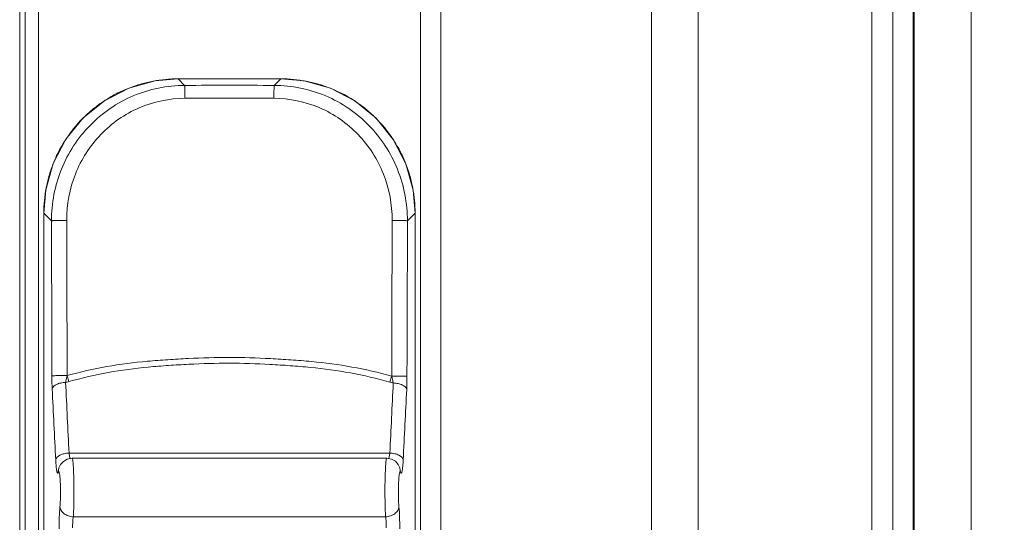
# Model space of a CAD drawing. Header units: centimetres. Extents: x -21 to 21, y -29.7 to 29.7.
# Tile 67 of 93: x 7.438 to 8.899, y -9.292 to -8.546. Entities that reach past the tile are written whole.
import ezdxf

# ---------------------------------------------------------------- set-up
doc = ezdxf.new("R2010")
doc.units = ezdxf.units.CM
doc.header["$MEASUREMENT"] = 0

msp = doc.modelspace()

# ---------------------------------------------------------------- linework, layer by layer
at = {"color": 8, "lineweight": 5}
msp.add_open_spline([(-21.00035, -29.70651), (-21.00035, -29.70651), (20.99965, -29.70651), (20.99965, -29.70651), (20.99965, -29.70651), (20.99965, 29.69349), (20.99965, 29.69349), (20.99965, 29.69349), (-21.00035, 29.69349), (-21.00035, 29.69349), (-21.00035, 29.69349), (-21.00035, -29.70651), (-21.00035, -29.70651)], degree=3, knots=[0, 0, 0, 0, 0.25, 0.25, 0.25, 0.5, 0.5, 0.5, 0.75, 0.75, 0.75, 1, 1, 1, 1], dxfattribs=at)
at = {"lineweight": 5}
for points, knots in [([(8.53896, -4.32699), (8.53896, -4.12541), (8.37554, -3.96199), (8.17396, -3.96199), (7.97238, -3.96199), (7.80896, -4.12541), (7.80896, -4.32699), (7.80896, -4.52858), (7.97237, -4.69199), (8.17396, -4.69199), (8.37554, -4.69199), (8.53896, -4.52858), (8.53896, -4.327), (8.53896, 5.34884), (8.53896, -14.00283), (8.53896, -4.32699)], [0, 0, 0, 0, 0.25, 0.25, 0.25, 0.5, 0.5, 0.5, 0.75, 0.75, 0.75, 1, 1, 1, 1.00001, 1.00001, 1.00001, 1.00001]), ([(8.52396, -4.32699), (8.52396, -4.13369), (8.36726, -3.97699), (8.17396, -3.97699), (7.98066, -3.97699), (7.82396, -4.13369), (7.82396, -4.32699), (7.82396, -4.52029), (7.98066, -4.67699), (8.17396, -4.67699), (8.36726, -4.67699), (8.52396, -4.52029), (8.52396, -4.327), (8.52396, 4.95092), (8.52396, -13.60539), (8.52396, -4.32699)], [0, 0, 0, 0, 0.25, 0.25, 0.25, 0.5, 0.5, 0.5, 0.75, 0.75, 0.75, 1, 1, 1, 1.00001, 1.00001, 1.00001, 1.00001]), ([(8.51396, -4.32699), (8.51396, -4.13922), (8.36174, -3.98699), (8.17396, -3.98699), (7.98618, -3.98699), (7.83396, -4.13922), (7.83396, -4.32699), (7.83396, -4.51477), (7.98618, -4.66699), (8.17396, -4.66699), (8.36173, -4.66699), (8.51396, -4.51477), (8.51396, -4.327), (8.51396, 4.68596), (8.51396, -13.33995), (8.51396, -4.32699)], [0, 0, 0, 0, 0.25, 0.25, 0.25, 0.5, 0.5, 0.5, 0.75, 0.75, 0.75, 1, 1, 1, 1.00001, 1.00001, 1.00001, 1.00001]), ([(8.42896, -4.32699), (8.42896, -4.18616), (8.31479, -4.07199), (8.17396, -4.07199), (8.03313, -4.07199), (7.91896, -4.18616), (7.91896, -4.32699), (7.91896, -4.46783), (8.03313, -4.58199), (8.17396, -4.58199), (8.31479, -4.58199), (8.42896, -4.46783), (8.42896, -4.327), (8.42896, 2.43284), (8.42896, -11.08683), (8.42896, -4.32699)], [0, 0, 0, 0, 0.25, 0.25, 0.25, 0.5, 0.5, 0.5, 0.75, 0.75, 0.75, 1, 1, 1, 1.00001, 1.00001, 1.00001, 1.00001]), ([(8.32314, -15.62699), (8.32314, -15.40653), (8.14442, -15.22782), (7.92396, -15.22782), (7.7035, -15.22782), (7.52478, -15.40653), (7.52478, -15.62699), (7.52478, -15.84745), (7.7035, -16.02617), (7.92396, -16.02617), (8.14442, -16.02617), (8.32314, -15.84746), (8.32314, -15.627), (8.32314, -5.04492), (8.32314, -26.20907), (8.32314, -15.62699)], [0, 0, 0, 0, 0.25, 0.25, 0.25, 0.5, 0.5, 0.5, 0.75, 0.75, 0.75, 1, 1, 1, 1.00001, 1.00001, 1.00001, 1.00001]), ([(8.30316, -15.62699), (8.30316, -15.41756), (8.13339, -15.24779), (7.92396, -15.24779), (7.71453, -15.24779), (7.54476, -15.41756), (7.54475, -15.62699), (7.54475, -15.83642), (7.71453, -16.0062), (7.92396, -16.0062), (8.13339, -16.0062), (8.30316, -15.83642), (8.30316, -15.627), (8.30316, -5.57484), (8.30316, -25.67963), (8.30316, -15.62699)], [0, 0, 0, 0, 0.25, 0.25, 0.25, 0.5, 0.5, 0.5, 0.75, 0.75, 0.75, 1, 1, 1, 1.00001, 1.00001, 1.00001, 1.00001]), ([(8.28896, -15.62699), (8.28896, -15.42541), (8.12554, -15.26199), (7.92396, -15.26199), (7.72238, -15.26199), (7.55896, -15.42541), (7.55896, -15.62699), (7.55896, -15.82858), (7.72237, -15.99199), (7.92396, -15.99199), (8.12554, -15.99199), (8.28896, -15.82858), (8.28896, -15.627), (8.28896, -5.95116), (8.28896, -25.30283), (8.28896, -15.62699)], [0, 0, 0, 0, 0.25, 0.25, 0.25, 0.5, 0.5, 0.5, 0.75, 0.75, 0.75, 1, 1, 1, 1.00001, 1.00001, 1.00001, 1.00001]), ([(8.27396, -15.62699), (8.27396, -15.43369), (8.11726, -15.27699), (7.92396, -15.27699), (7.73066, -15.27699), (7.57396, -15.43369), (7.57396, -15.62699), (7.57396, -15.82029), (7.73066, -15.97699), (7.92396, -15.97699), (8.11726, -15.97699), (8.27396, -15.82029), (8.27396, -15.627), (8.27396, -6.34908), (8.27396, -24.90539), (8.27396, -15.62699)], [0, 0, 0, 0, 0.25, 0.25, 0.25, 0.5, 0.5, 0.5, 0.75, 0.75, 0.75, 1, 1, 1, 1.00001, 1.00001, 1.00001, 1.00001]), ([(8.26396, -15.62699), (8.26396, -15.43922), (8.11174, -15.28699), (7.92396, -15.28699), (7.73618, -15.28699), (7.58396, -15.43922), (7.58396, -15.62699), (7.58396, -15.81477), (7.73618, -15.96699), (7.92396, -15.96699), (8.11173, -15.96699), (8.26396, -15.81477), (8.26396, -15.627), (8.26396, -6.61404), (8.26396, -24.63995), (8.26396, -15.62699)], [0, 0, 0, 0, 0.25, 0.25, 0.25, 0.5, 0.5, 0.5, 0.75, 0.75, 0.75, 1, 1, 1, 1.00001, 1.00001, 1.00001, 1.00001]), ([(8.22166, -9.90719), (8.22166, -9.87958), (8.19927, -9.85719), (8.17166, -9.85719), (8.14405, -9.85719), (8.12166, -9.87958), (8.12166, -9.90719), (8.12166, -9.93481), (8.14405, -9.95719), (8.17166, -9.95719), (8.19927, -9.95719), (8.22166, -9.93481), (8.22166, -9.9072), (8.22166, -8.58192), (8.22166, -11.23247), (8.22166, -9.90719)], [0, 0, 0, 0, 0.25, 0.25, 0.25, 0.5, 0.5, 0.5, 0.75, 0.75, 0.75, 1, 1, 1, 1.00001, 1.00001, 1.00001, 1.00001]), ([(7.67278, -8.63398), (7.67278, -8.63398), (7.63866, -8.6369), (7.63866, -8.6369), (7.63866, -8.6369), (7.59961, -8.64783), (7.59961, -8.64783), (7.59961, -8.64783), (7.56354, -8.66646), (7.56354, -8.66646), (7.56354, -8.66646), (7.53199, -8.69205), (7.53199, -8.69205), (7.53199, -8.69205), (7.5063, -8.72352), (7.5063, -8.72352), (7.5063, -8.72352), (7.48755, -8.75955), (7.48755, -8.75955), (7.48755, -8.75955), (7.47649, -8.79861), (7.47649, -8.79861), (7.47649, -8.79861), (7.47347, -8.83329), (7.47347, -8.83329)], [0, 0, 0, 0, 0.125, 0.125, 0.125, 0.25, 0.25, 0.25, 0.375, 0.375, 0.375, 0.5, 0.5, 0.5, 0.625, 0.625, 0.625, 0.75, 0.75, 0.75, 0.875, 0.875, 0.875, 1, 1, 1, 1]), ([(8.02466, -8.83329), (8.02466, -8.83329), (8.02173, -8.79917), (8.02173, -8.79917), (8.02173, -8.79917), (8.01081, -8.76012), (8.01081, -8.76012), (8.01081, -8.76012), (7.99218, -8.72405), (7.99218, -8.72405), (7.99218, -8.72405), (7.96659, -8.6925), (7.96659, -8.6925), (7.96659, -8.6925), (7.93512, -8.66681), (7.93512, -8.66681), (7.93512, -8.66681), (7.89909, -8.64806), (7.89909, -8.64806), (7.89909, -8.64806), (7.86003, -8.637), (7.86003, -8.637), (7.86003, -8.637), (7.82535, -8.63398), (7.82535, -8.63398)], [0, 0, 0, 0, 0.125, 0.125, 0.125, 0.25, 0.25, 0.25, 0.375, 0.375, 0.375, 0.5, 0.5, 0.5, 0.625, 0.625, 0.625, 0.75, 0.75, 0.75, 0.875, 0.875, 0.875, 1, 1, 1, 1]), ([(7.68246, -8.64373), (7.65653, -8.64382), (7.63033, -8.64915), (7.60626, -8.65936), (7.58224, -8.66954), (7.56036, -8.68458), (7.54218, -8.70321), (7.52399, -8.72185), (7.50951, -8.7441), (7.49976, -8.76831), (7.48999, -8.79257), (7.48496, -8.8188), (7.48501, -8.84476)], [0, 0, 0, 0, 0.25, 0.25, 0.25, 0.5, 0.5, 0.5, 0.75, 0.75, 0.75, 1, 1, 1, 1]), ([(7.68312, -8.66297), (7.68311, -8.6607), (7.68309, -8.65843), (7.68305, -8.65616), (7.68302, -8.65408), (7.68297, -8.65199), (7.6829, -8.6499), (7.68287, -8.64908), (7.68284, -8.64825), (7.6828, -8.64742), (7.68277, -8.6468), (7.68274, -8.64617), (7.68269, -8.64554), (7.68266, -8.64514), (7.68262, -8.64473), (7.68257, -8.64432), (7.68255, -8.64412), (7.68253, -8.64392), (7.68246, -8.64374)], [0, 0, 0, 0, 0.1666667, 0.1666667, 0.1666667, 0.3333333, 0.3333333, 0.3333333, 0.5, 0.5, 0.5, 0.6666667, 0.6666667, 0.6666667, 0.8333333, 0.8333333, 0.8333333, 1, 1, 1, 1]), ([(7.815, -8.66297), (7.81501, -8.66075), (7.81504, -8.65853), (7.81507, -8.65632), (7.8151, -8.65423), (7.81515, -8.65215), (7.81522, -8.65007), (7.81525, -8.64923), (7.81528, -8.64839), (7.81532, -8.64755), (7.81535, -8.6469), (7.81538, -8.64626), (7.81543, -8.64562), (7.81546, -8.64519), (7.81551, -8.64477), (7.81555, -8.64435), (7.81557, -8.64414), (7.81559, -8.64393), (7.81566, -8.64374)], [0, 0, 0, 0, 0.1666667, 0.1666667, 0.1666667, 0.3333333, 0.3333333, 0.3333333, 0.5, 0.5, 0.5, 0.6666667, 0.6666667, 0.6666667, 0.8333333, 0.8333333, 0.8333333, 1, 1, 1, 1]), ([(8.0131, -8.84478), (8.01315, -8.81882), (8.00813, -8.79258), (7.99835, -8.76832), (7.9886, -8.74411), (7.97413, -8.72187), (7.95594, -8.70322), (7.93777, -8.68459), (7.91588, -8.66955), (7.89186, -8.65936), (7.8678, -8.64916), (7.84159, -8.64382), (7.81566, -8.64374)], [0, 0, 0, 0, 0.25, 0.25, 0.25, 0.5, 0.5, 0.5, 0.75, 0.75, 0.75, 1, 1, 1, 1]), ([(7.50755, -8.84413), (7.50746, -8.82079), (7.51188, -8.7972), (7.52054, -8.77534), (7.52915, -8.75359), (7.54197, -8.73355), (7.55815, -8.71671), (7.57426, -8.69993), (7.59372, -8.68633), (7.61515, -8.67711), (7.63658, -8.66789), (7.65998, -8.66306), (7.68312, -8.66297)], [0, 0, 0, 0, 0.25, 0.25, 0.25, 0.5, 0.5, 0.5, 0.75, 0.75, 0.75, 1, 1, 1, 1]), ([(7.815, -8.66297), (7.83816, -8.66305), (7.86157, -8.66788), (7.88301, -8.67711), (7.90442, -8.68633), (7.92387, -8.69993), (7.93998, -8.71671), (7.95616, -8.73356), (7.96897, -8.7536), (7.97757, -8.77535), (7.98622, -8.79721), (7.99063, -8.8208), (7.99055, -8.84413)], [0, 0, 0, 0, 0.25, 0.25, 0.25, 0.5, 0.5, 0.5, 0.75, 0.75, 0.75, 1, 1, 1, 1]), ([(7.91375, -8.65472), (7.92814, -8.66184), (7.94171, -8.67073), (7.95401, -8.68112), (7.96632, -8.69152), (7.97734, -8.70342), (7.98675, -8.71642)], [0, 0, 0, 0, 0.5, 0.5, 0.5, 1, 1, 1, 1]), ([(7.49421, -8.74488), (7.50132, -8.7305), (7.51021, -8.71692), (7.52061, -8.70462), (7.53101, -8.69232), (7.54291, -8.6813), (7.55591, -8.67189)], [0, 0, 0, 0, 0.5, 0.5, 0.5, 1, 1, 1, 1]), ([(7.50754, -8.84413), (7.50499, -8.84412), (7.50243, -8.84414), (7.49988, -8.84416), (7.49739, -8.84419), (7.4949, -8.84423), (7.49241, -8.8443), (7.49141, -8.84433), (7.49041, -8.84437), (7.48941, -8.8444), (7.48865, -8.84443), (7.48789, -8.84447), (7.48713, -8.84452), (7.48665, -8.84456), (7.48617, -8.8446), (7.48568, -8.84464), (7.48545, -8.84466), (7.48522, -8.84468), (7.48501, -8.84476)], [0, 0, 0, 0, 0.1666667, 0.1666667, 0.1666667, 0.3333333, 0.3333333, 0.3333333, 0.5, 0.5, 0.5, 0.6666667, 0.6666667, 0.6666667, 0.8333333, 0.8333333, 0.8333333, 1, 1, 1, 1]), ([(7.99055, -8.84413), (7.99311, -8.84412), (7.99566, -8.84414), (7.99822, -8.84416), (8.00071, -8.84419), (8.0032, -8.84423), (8.00569, -8.84431), (8.00669, -8.84434), (8.00769, -8.84437), (8.0087, -8.84441), (8.00946, -8.84444), (8.01022, -8.84448), (8.01097, -8.84453), (8.01146, -8.84457), (8.01194, -8.84461), (8.01243, -8.84465), (8.01266, -8.84468), (8.01289, -8.8447), (8.0131, -8.84478)], [0, 0, 0, 0, 0.1666667, 0.1666667, 0.1666667, 0.3333333, 0.3333333, 0.3333333, 0.5, 0.5, 0.5, 0.6666667, 0.6666667, 0.6666667, 0.8333333, 0.8333333, 0.8333333, 1, 1, 1, 1]), ([(8.17896, -15.62699), (8.17896, -15.48616), (8.06479, -15.37199), (7.92396, -15.37199), (7.78313, -15.37199), (7.66896, -15.48616), (7.66896, -15.62699), (7.66896, -15.76783), (7.78313, -15.88199), (7.92396, -15.88199), (8.06479, -15.88199), (8.17896, -15.76783), (8.17896, -15.627), (8.17896, -8.86716), (8.17896, -22.38683), (8.17896, -15.62699)], [0, 0, 0, 0, 0.25, 0.25, 0.25, 0.5, 0.5, 0.5, 0.75, 0.75, 0.75, 1, 1, 1, 1.00001, 1.00001, 1.00001, 1.00001]), ([(7.50814, -9.07443), (7.52762, -9.06926), (7.5473, -9.06472), (7.56716, -9.06121), (7.5871, -9.05767), (7.60723, -9.05517), (7.6274, -9.0533), (7.6375, -9.05236), (7.64762, -9.05158), (7.65774, -9.05089), (7.66787, -9.05021), (7.678, -9.04961), (7.68814, -9.04911), (7.70842, -9.04811), (7.72873, -9.04749), (7.74903, -9.04752), (7.76934, -9.04756), (7.78964, -9.04825), (7.80992, -9.04932), (7.82006, -9.04985), (7.83019, -9.05048), (7.84031, -9.0512), (7.85043, -9.05192), (7.86055, -9.05272), (7.87065, -9.05369), (7.89081, -9.05562), (7.91092, -9.05819), (7.93086, -9.06178), (7.9507, -9.06535), (7.97036, -9.06993), (7.98982, -9.07517)], [0, 0, 0, 0, 0.1, 0.1, 0.1, 0.2, 0.2, 0.2, 0.3, 0.3, 0.3, 0.4, 0.4, 0.4, 0.5, 0.5, 0.5, 0.6, 0.6, 0.6, 0.7, 0.7, 0.7, 0.8, 0.8, 0.8, 0.9, 0.9, 0.9, 1, 1, 1, 1]), ([(7.51083, -9.08337), (7.53008, -9.07817), (7.54951, -9.07355), (7.56913, -9.06997), (7.58884, -9.06638), (7.60874, -9.06383), (7.62869, -9.06193), (7.63868, -9.06098), (7.64869, -9.0602), (7.6587, -9.05951), (7.66872, -9.05882), (7.67874, -9.05822), (7.68877, -9.05772), (7.70883, -9.05671), (7.72892, -9.05609), (7.749, -9.05612), (7.76909, -9.05616), (7.78917, -9.05685), (7.80923, -9.05792), (7.81926, -9.05846), (7.82928, -9.05909), (7.83929, -9.05981), (7.8493, -9.06053), (7.8593, -9.06134), (7.86929, -9.06231), (7.88923, -9.06426), (7.90912, -9.06688), (7.92882, -9.07053), (7.94843, -9.07416), (7.96784, -9.07882), (7.98707, -9.0841)], [0, 0, 0, 0, 0.1, 0.1, 0.1, 0.2, 0.2, 0.2, 0.3, 0.3, 0.3, 0.4, 0.4, 0.4, 0.5, 0.5, 0.5, 0.6, 0.6, 0.6, 0.7, 0.7, 0.7, 0.8, 0.8, 0.8, 0.9, 0.9, 0.9, 1, 1, 1, 1]), ([(7.50814, -9.07441), (7.50547, -9.0744), (7.5028, -9.07442), (7.50014, -9.07444), (7.49776, -9.07446), (7.49538, -9.0745), (7.493, -9.07456), (7.49204, -9.07458), (7.49108, -9.07461), (7.49013, -9.07464), (7.48937, -9.07466), (7.48862, -9.07469), (7.48788, -9.07473), (7.48737, -9.07476), (7.48686, -9.0748), (7.48634, -9.07484), (7.48609, -9.07485), (7.48583, -9.07487), (7.48559, -9.07494)], [0, 0, 0, 0, 0.1666667, 0.1666667, 0.1666667, 0.3333333, 0.3333333, 0.3333333, 0.5, 0.5, 0.5, 0.6666667, 0.6666667, 0.6666667, 0.8333333, 0.8333333, 0.8333333, 1, 1, 1, 1]), ([(7.48604, -9.09418), (7.48596, -9.09266), (7.4859, -9.09115), (7.48585, -9.08963), (7.48568, -9.08474), (7.4856, -9.07984), (7.48559, -9.07494)], [0, 0, 0, 0, 0.5, 0.5, 0.5, 1, 1, 1, 1]), ([(7.50596, -9.0847), (7.50351, -9.08479), (7.50104, -9.08511), (7.49867, -9.08562), (7.49653, -9.08609), (7.49449, -9.08671), (7.49238, -9.08772), (7.48951, -9.0891), (7.48652, -9.0912), (7.48604, -9.09418)], [0, 0, 0, 0, 0.3333333, 0.3333333, 0.3333333, 0.6666667, 0.6666667, 0.6666667, 1, 1, 1, 1]), ([(7.50596, -9.0847), (7.50614, -9.08389), (7.50631, -9.08307), (7.50649, -9.08226), (7.50706, -9.07964), (7.50764, -9.07702), (7.50823, -9.07441)], [0, 0, 0, 0, 0.5, 0.5, 0.5, 1, 1, 1, 1]), ([(7.51083, -9.08337), (7.51059, -9.08269), (7.51037, -9.082), (7.51014, -9.08131), (7.50943, -9.0791), (7.50878, -9.07687), (7.50818, -9.07463)], [0, 0, 0, 0, 0.5, 0.5, 0.5, 1, 1, 1, 1]), ([(7.98982, -9.07517), (7.98961, -9.07595), (7.98939, -9.07673), (7.98917, -9.0775), (7.98853, -9.07972), (7.98783, -9.08192), (7.98707, -9.0841)], [0, 0, 0, 0, 0.5, 0.5, 0.5, 1, 1, 1, 1]), ([(7.98982, -9.07517), (7.99003, -9.07607), (7.99023, -9.07696), (7.99043, -9.07785), (7.991, -9.0804), (7.99157, -9.08295), (7.99213, -9.0855)], [0, 0, 0, 0, 0.5, 0.5, 0.5, 1, 1, 1, 1]), ([(7.98982, -9.07517), (7.99251, -9.07517), (7.99519, -9.07518), (7.99787, -9.07521), (8.00027, -9.07523), (8.00266, -9.07526), (8.00506, -9.07533), (8.00602, -9.07535), (8.00699, -9.07538), (8.00795, -9.07541), (8.00871, -9.07544), (8.00946, -9.07546), (8.01021, -9.07551), (8.01073, -9.07554), (8.01124, -9.07558), (8.01175, -9.07562), (8.01201, -9.07563), (8.01226, -9.07565), (8.01251, -9.07573)], [0, 0, 0, 0, 0.1666667, 0.1666667, 0.1666667, 0.3333333, 0.3333333, 0.3333333, 0.5, 0.5, 0.5, 0.6666667, 0.6666667, 0.6666667, 0.8333333, 0.8333333, 0.8333333, 1, 1, 1, 1]), ([(7.99213, -9.0855), (7.99458, -9.08559), (7.99705, -9.0859), (7.99942, -9.08642), (8.00155, -9.08688), (8.0036, -9.08751), (8.0057, -9.08852), (8.00858, -9.0899), (8.01157, -9.092), (8.01205, -9.09498)], [0, 0, 0, 0, 0.3333333, 0.3333333, 0.3333333, 0.6666667, 0.6666667, 0.6666667, 1, 1, 1, 1]), ([(8.0125, -9.07573), (8.0125, -9.0774), (8.01249, -9.07906), (8.01246, -9.08073), (8.0124, -9.08548), (8.01228, -9.09024), (8.01205, -9.09498)], [0, 0, 0, 0, 0.5, 0.5, 0.5, 1, 1, 1, 1]), ([(7.51115, -9.18947), (7.5087, -9.18957), (7.50622, -9.18991), (7.50385, -9.19045), (7.5017, -9.19095), (7.49964, -9.19162), (7.49756, -9.19269), (7.49464, -9.1942), (7.49168, -9.19651), (7.49123, -9.1996)], [0, 0, 0, 0, 0.3333333, 0.3333333, 0.3333333, 0.6666667, 0.6666667, 0.6666667, 1, 1, 1, 1]), ([(7.51169, -9.19349), (7.51164, -9.19318), (7.51159, -9.19288), (7.51154, -9.19257), (7.51138, -9.19154), (7.51125, -9.19051), (7.51115, -9.18947)], [0, 0, 0, 0, 0.5, 0.5, 0.5, 1, 1, 1, 1]), ([(7.98698, -9.18947), (7.98681, -9.19115), (7.98658, -9.19281), (7.98625, -9.19446), (7.98602, -9.19562), (7.98575, -9.19677), (7.98529, -9.19785)], [0, 0, 0, 0, 0.5, 0.5, 0.5, 1, 1, 1, 1]), ([(7.98698, -9.18947), (7.98943, -9.18957), (7.99191, -9.18991), (7.99427, -9.19045), (7.99642, -9.19095), (7.99848, -9.19162), (8.00056, -9.19269), (8.00348, -9.1942), (8.00644, -9.19651), (8.0069, -9.1996)], [0, 0, 0, 0, 0.3333333, 0.3333333, 0.3333333, 0.6666667, 0.6666667, 0.6666667, 1, 1, 1, 1]), ([(7.4923, -9.21258), (7.49218, -9.21168), (7.49208, -9.21078), (7.49198, -9.20988), (7.49163, -9.20646), (7.4914, -9.20303), (7.49123, -9.1996)], [0, 0, 0, 0, 0.5, 0.5, 0.5, 1, 1, 1, 1]), ([(7.51568, -9.19717), (7.51568, -9.19717), (7.50835, -9.19855), (7.50835, -9.19855), (7.50835, -9.19855), (7.50266, -9.20191), (7.50266, -9.20191), (7.50266, -9.20191), (7.49851, -9.20663), (7.49851, -9.20663), (7.49851, -9.20663), (7.49611, -9.21164), (7.49611, -9.21164)], [0, 0, 0, 0, 0.25, 0.25, 0.25, 0.5, 0.5, 0.5, 0.75, 0.75, 0.75, 1, 1, 1, 1]), ([(7.51241, -9.19665), (7.51234, -9.19642), (7.51228, -9.19619), (7.51222, -9.19596), (7.51201, -9.19515), (7.51184, -9.19432), (7.51169, -9.19349)], [0, 0, 0, 0, 0.5, 0.5, 0.5, 1, 1, 1, 1]), ([(7.51568, -9.19717), (7.51591, -9.19717), (7.516, -9.19747), (7.51608, -9.19773), (7.51627, -9.1984), (7.51637, -9.19888), (7.51646, -9.1994), (7.51661, -9.20025), (7.51673, -9.20121), (7.51683, -9.20215), (7.51696, -9.20342), (7.51707, -9.20466), (7.51717, -9.2059), (7.51729, -9.20745), (7.51739, -9.20902), (7.51747, -9.21059), (7.51758, -9.21242), (7.51766, -9.21426), (7.51774, -9.21609), (7.51792, -9.22041), (7.51804, -9.22474), (7.51813, -9.22907), (7.51823, -9.23393), (7.51828, -9.2388), (7.5183, -9.24366), (7.51832, -9.24863), (7.5183, -9.25361), (7.51824, -9.25858), (7.51818, -9.26321), (7.51809, -9.26784), (7.51795, -9.27246), (7.51783, -9.27634), (7.51768, -9.28022), (7.51745, -9.28409)], [0, 0, 0, 0, 0.0909091, 0.0909091, 0.0909091, 0.1818182, 0.1818182, 0.1818182, 0.2727273, 0.2727273, 0.2727273, 0.3636364, 0.3636364, 0.3636364, 0.4545455, 0.4545455, 0.4545455, 0.5454545, 0.5454545, 0.5454545, 0.6363636, 0.6363636, 0.6363636, 0.7272727, 0.7272727, 0.7272727, 0.8181818, 0.8181818, 0.8181818, 0.9090909, 0.9090909, 0.9090909, 1, 1, 1, 1]), ([(7.98067, -9.28409), (7.98045, -9.28022), (7.9803, -9.27634), (7.98018, -9.27246), (7.98004, -9.26784), (7.97994, -9.26321), (7.97989, -9.25858), (7.97982, -9.25361), (7.9798, -9.24863), (7.97982, -9.24366), (7.97984, -9.2388), (7.9799, -9.23393), (7.97999, -9.22907), (7.98008, -9.22474), (7.9802, -9.22041), (7.98038, -9.21609), (7.98046, -9.21426), (7.98055, -9.21242), (7.98065, -9.21059), (7.98074, -9.20902), (7.98084, -9.20745), (7.98096, -9.2059), (7.98105, -9.20466), (7.98116, -9.20342), (7.9813, -9.20215), (7.9814, -9.20121), (7.98152, -9.20025), (7.98167, -9.1994), (7.98176, -9.19888), (7.98186, -9.1984), (7.98205, -9.19773), (7.98212, -9.19747), (7.98221, -9.19717), (7.98244, -9.19717)], [0, 0, 0, 0, 0.0909091, 0.0909091, 0.0909091, 0.1818182, 0.1818182, 0.1818182, 0.2727273, 0.2727273, 0.2727273, 0.3636364, 0.3636364, 0.3636364, 0.4545455, 0.4545455, 0.4545455, 0.5454545, 0.5454545, 0.5454545, 0.6363636, 0.6363636, 0.6363636, 0.7272727, 0.7272727, 0.7272727, 0.8181818, 0.8181818, 0.8181818, 0.9090909, 0.9090909, 0.9090909, 1, 1, 1, 1]), ([(8.00202, -9.21165), (8.00202, -9.21165), (8.00186, -9.21118), (8.00186, -9.21118), (8.00186, -9.21118), (7.99947, -9.2064), (7.99947, -9.2064), (7.99947, -9.2064), (7.9953, -9.20177), (7.9953, -9.20177), (7.9953, -9.20177), (7.98964, -9.19849), (7.98964, -9.19849), (7.98964, -9.19849), (7.98244, -9.19717), (7.98244, -9.19717)], [0, 0, 0, 0, 0.2, 0.2, 0.2, 0.4, 0.4, 0.4, 0.6, 0.6, 0.6, 0.8, 0.8, 0.8, 1, 1, 1, 1]), ([(8.0069, -9.1996), (8.00683, -9.20102), (8.00674, -9.20243), (8.00665, -9.20385), (8.00642, -9.20723), (8.00614, -9.2106), (8.00564, -9.21395)], [0, 0, 0, 0, 0.5, 0.5, 0.5, 1, 1, 1, 1]), ([(7.49511, -9.21811), (7.49501, -9.21839), (7.49491, -9.21865), (7.49475, -9.21893), (7.49466, -9.2191), (7.49455, -9.21927), (7.49438, -9.21932), (7.49427, -9.21935), (7.49413, -9.21933), (7.49402, -9.21927), (7.49383, -9.21917), (7.49374, -9.21897), (7.49365, -9.21878), (7.49351, -9.21846), (7.49339, -9.21816), (7.49329, -9.21785), (7.49315, -9.21741), (7.49304, -9.21695), (7.49295, -9.2165), (7.49282, -9.21591), (7.49271, -9.21532), (7.49261, -9.21474), (7.49249, -9.21402), (7.49239, -9.2133), (7.4923, -9.21258)], [0, 0, 0, 0, 0.125, 0.125, 0.125, 0.25, 0.25, 0.25, 0.375, 0.375, 0.375, 0.5, 0.5, 0.5, 0.625, 0.625, 0.625, 0.75, 0.75, 0.75, 0.875, 0.875, 0.875, 1, 1, 1, 1]), ([(7.49753, -9.26932), (7.49778, -9.26673), (7.49794, -9.26413), (7.49807, -9.26153), (7.49821, -9.25841), (7.4983, -9.25528), (7.49835, -9.25216), (7.4984, -9.24886), (7.4984, -9.24555), (7.49835, -9.24225), (7.4983, -9.23912), (7.49822, -9.23599), (7.49807, -9.23287), (7.498, -9.23149), (7.49793, -9.2301), (7.49783, -9.22871), (7.49775, -9.2275), (7.49765, -9.22628), (7.49754, -9.22507), (7.49744, -9.22405), (7.49733, -9.22304), (7.49719, -9.22202), (7.49709, -9.22124), (7.49696, -9.22045), (7.49681, -9.21967), (7.4967, -9.21913), (7.49659, -9.21859), (7.4964, -9.21807), (7.49634, -9.2179), (7.49627, -9.21773), (7.49619, -9.21757), (7.49613, -9.21746), (7.49607, -9.21735), (7.49597, -9.21727), (7.49591, -9.21721), (7.49583, -9.21717), (7.49575, -9.21717), (7.49568, -9.21717), (7.4956, -9.21722), (7.49554, -9.21728), (7.49544, -9.21737), (7.49538, -9.21748), (7.49532, -9.21759), (7.49524, -9.21776), (7.49517, -9.21793), (7.49511, -9.21811)], [0, 0, 0, 0, 0.0666667, 0.0666667, 0.0666667, 0.1333333, 0.1333333, 0.1333333, 0.2, 0.2, 0.2, 0.2666667, 0.2666667, 0.2666667, 0.3333333, 0.3333333, 0.3333333, 0.4, 0.4, 0.4, 0.4666667, 0.4666667, 0.4666667, 0.5333333, 0.5333333, 0.5333333, 0.6, 0.6, 0.6, 0.6666667, 0.6666667, 0.6666667, 0.7333333, 0.7333333, 0.7333333, 0.8, 0.8, 0.8, 0.8666667, 0.8666667, 0.8666667, 0.9333333, 0.9333333, 0.9333333, 1, 1, 1, 1]), ([(8.00302, -9.21811), (8.00296, -9.21793), (8.00289, -9.21776), (8.0028, -9.21759), (8.00275, -9.21748), (8.00269, -9.21737), (8.00259, -9.21728), (8.00253, -9.21722), (8.00245, -9.21717), (8.00237, -9.21717), (8.00229, -9.21717), (8.00222, -9.21721), (8.00215, -9.21727), (8.00206, -9.21735), (8.00199, -9.21746), (8.00194, -9.21757), (8.00186, -9.21773), (8.00179, -9.2179), (8.00173, -9.21807), (8.00154, -9.21859), (8.00142, -9.21913), (8.00132, -9.21967), (8.00116, -9.22045), (8.00104, -9.22124), (8.00093, -9.22202), (8.0008, -9.22304), (8.00069, -9.22405), (8.00059, -9.22507), (8.00048, -9.22628), (8.00038, -9.2275), (8.0003, -9.22871), (8.0002, -9.2301), (8.00012, -9.23149), (8.00006, -9.23287), (7.99991, -9.23599), (7.99982, -9.23912), (7.99978, -9.24225), (7.99973, -9.24555), (7.99973, -9.24886), (7.99978, -9.25216), (7.99982, -9.25528), (7.99991, -9.25841), (8.00006, -9.26153), (8.00018, -9.26413), (8.00035, -9.26673), (8.00059, -9.26932)], [0, 0, 0, 0, 0.0666667, 0.0666667, 0.0666667, 0.1333333, 0.1333333, 0.1333333, 0.2, 0.2, 0.2, 0.2666667, 0.2666667, 0.2666667, 0.3333333, 0.3333333, 0.3333333, 0.4, 0.4, 0.4, 0.4666667, 0.4666667, 0.4666667, 0.5333333, 0.5333333, 0.5333333, 0.6, 0.6, 0.6, 0.6666667, 0.6666667, 0.6666667, 0.7333333, 0.7333333, 0.7333333, 0.8, 0.8, 0.8, 0.8666667, 0.8666667, 0.8666667, 0.9333333, 0.9333333, 0.9333333, 1, 1, 1, 1]), ([(8.00564, -9.21395), (8.00555, -9.21454), (8.00545, -9.21514), (8.00534, -9.21573), (8.00525, -9.21621), (8.00514, -9.21669), (8.00502, -9.21717), (8.00493, -9.21754), (8.00483, -9.21791), (8.0047, -9.21826), (8.00461, -9.2185), (8.0045, -9.21873), (8.00436, -9.21897), (8.00428, -9.21912), (8.00418, -9.21927), (8.00402, -9.21932), (8.00392, -9.21935), (8.00379, -9.21934), (8.00368, -9.21929), (8.00353, -9.21921), (8.00343, -9.21904), (8.00335, -9.21888), (8.00321, -9.21862), (8.00311, -9.21837), (8.00302, -9.21811)], [0, 0, 0, 0, 0.125, 0.125, 0.125, 0.25, 0.25, 0.25, 0.375, 0.375, 0.375, 0.5, 0.5, 0.5, 0.625, 0.625, 0.625, 0.75, 0.75, 0.75, 0.875, 0.875, 0.875, 1, 1, 1, 1]), ([(7.4964, -9.30212), (7.49636, -9.29615), (7.49643, -9.29018), (7.49663, -9.28422), (7.4968, -9.27924), (7.49706, -9.27427), (7.49753, -9.26932)], [0, 0, 0, 0, 0.5, 0.5, 0.5, 1, 1, 1, 1]), ([(7.51745, -9.28409), (7.51496, -9.28398), (7.51247, -9.28352), (7.51009, -9.28272), (7.50783, -9.28196), (7.50568, -9.28088), (7.50376, -9.27947), (7.50203, -9.27819), (7.5005, -9.27663), (7.49937, -9.27478), (7.49836, -9.27312), (7.49768, -9.27123), (7.49753, -9.26932)], [0, 0, 0, 0, 0.25, 0.25, 0.25, 0.5, 0.5, 0.5, 0.75, 0.75, 0.75, 1, 1, 1, 1]), ([(7.98067, -9.28409), (7.98317, -9.28398), (7.98566, -9.28352), (7.98804, -9.28272), (7.99029, -9.28196), (7.99245, -9.28088), (7.99436, -9.27947), (7.99609, -9.27819), (7.99763, -9.27663), (7.99875, -9.27478), (7.99976, -9.27312), (8.00044, -9.27123), (8.00059, -9.26932)], [0, 0, 0, 0, 0.25, 0.25, 0.25, 0.5, 0.5, 0.5, 0.75, 0.75, 0.75, 1, 1, 1, 1]), ([(8.00059, -9.26932), (8.00107, -9.27427), (8.00132, -9.27924), (8.00149, -9.28422), (8.00169, -9.29018), (8.00176, -9.29615), (8.00172, -9.30212)], [0, 0, 0, 0, 0.5, 0.5, 0.5, 1, 1, 1, 1]), ([(7.51633, -9.30049), (7.51629, -9.2975), (7.51636, -9.29451), (7.51656, -9.29152), (7.51673, -9.28903), (7.51699, -9.28654), (7.51745, -9.28409)], [0, 0, 0, 0, 0.5, 0.5, 0.5, 1, 1, 1, 1]), ([(7.98067, -9.28409), (7.98114, -9.28654), (7.9814, -9.28903), (7.98157, -9.29152), (7.98177, -9.29451), (7.98184, -9.2975), (7.9818, -9.30049)], [0, 0, 0, 0, 0.5, 0.5, 0.5, 1, 1, 1, 1])]:
    msp.add_open_spline(points, degree=3, knots=knots, dxfattribs=at)
for points in [[(8.84982, -3.94032), (8.84982, -3.94032), (8.8498, -16.11373), (8.8498, -16.11373)], [(8.7636, -4.02647), (8.7636, -4.02647), (8.7636, -16.02752), (8.7636, -16.02752)], [(8.70214, -15.99508), (8.70214, -15.99508), (8.70214, -4.05891), (8.70214, -4.05891)], [(8.73318, -4.05689), (8.73318, -4.05689), (8.73318, -15.9971), (8.73318, -15.9971)], [(8.44433, -4.63127), (8.44433, -4.63127), (8.44433, -15.99508), (8.44433, -15.99508)], [(8.37549, -15.99496), (8.37549, -15.99496), (8.37549, -4.67156), (8.37549, -4.67156)], [(8.76491, -6.09272), (8.76491, -6.09272), (8.76491, -13.96127), (8.76491, -13.96127)], [(7.43783, -7.47812), (7.43783, -7.47812), (7.43783, -12.38587), (7.43783, -12.38587)], [(7.44589, -9.55215), (7.44589, -9.55215), (7.44589, -7.47002), (7.44589, -7.47002)], [(7.46588, -7.47215), (7.46588, -7.47215), (7.46588, -9.57215), (7.46588, -9.57215)], [(8.03258, -11.59215), (8.03258, -11.59215), (8.03258, -7.67215), (8.03258, -7.67215)], [(8.06258, -7.67215), (8.06258, -7.67215), (8.06258, -11.59215), (8.06258, -11.59215)], [(7.67278, -8.63405), (7.66034, -8.63407), (7.64794, -8.63523), (7.63571, -8.63754)], [(7.82535, -8.63398), (7.82535, -8.63398), (7.67278, -8.63398), (7.67278, -8.63398)], [(7.67278, -8.63398), (7.67278, -8.63398), (7.67278, -8.63405), (7.67278, -8.63405)], [(7.82535, -8.63405), (7.82535, -8.63405), (7.67278, -8.63405), (7.67278, -8.63405)], [(7.68246, -8.64373), (7.68246, -8.64373), (7.67278, -8.63405), (7.67278, -8.63405)], [(7.82535, -8.63405), (7.82535, -8.63405), (7.81566, -8.64374), (7.81566, -8.64374)], [(7.82535, -8.63405), (7.82535, -8.63405), (7.82535, -8.63398), (7.82535, -8.63398)], [(7.86269, -8.63759), (7.85038, -8.63525), (7.83788, -8.63407), (7.82535, -8.63405)], [(7.59742, -8.64885), (7.59276, -8.65075), (7.58818, -8.65282), (7.58368, -8.65507)], [(7.61871, -8.64153), (7.61148, -8.64357), (7.60437, -8.64601), (7.59742, -8.64885)], [(7.63571, -8.63754), (7.62999, -8.63862), (7.62432, -8.63996), (7.61871, -8.64153)], [(7.81566, -8.64374), (7.77126, -8.64361), (7.72686, -8.6436), (7.68246, -8.64374)], [(7.8795, -8.64156), (7.87396, -8.63999), (7.86835, -8.63867), (7.86269, -8.63759)], [(7.90099, -8.64896), (7.89397, -8.64609), (7.8868, -8.64362), (7.8795, -8.64156)], [(7.91375, -8.65472), (7.90957, -8.65265), (7.90531, -8.65073), (7.90099, -8.64896)], [(7.58368, -8.65507), (7.57627, -8.65877), (7.56909, -8.66293), (7.5622, -8.66752)], [(7.815, -8.66297), (7.77104, -8.66282), (7.72708, -8.66282), (7.68312, -8.66297)], [(7.5622, -8.66752), (7.56007, -8.66894), (7.55798, -8.67039), (7.55591, -8.67189)], [(7.99112, -8.72271), (7.9897, -8.72059), (7.98825, -8.71849), (7.98675, -8.71642)], [(8.00357, -8.74419), (7.99987, -8.73678), (7.99571, -8.7296), (7.99112, -8.72271)], [(7.49421, -8.74488), (7.49214, -8.74907), (7.49022, -8.75333), (7.48845, -8.75765)], [(8.00979, -8.75793), (8.00789, -8.75327), (8.00582, -8.74869), (8.00357, -8.74419)], [(7.48845, -8.75765), (7.48558, -8.76466), (7.4831, -8.77184), (7.48105, -8.77914)], [(8.01711, -8.77922), (8.01507, -8.77199), (8.01263, -8.76488), (8.00979, -8.75793)], [(7.48105, -8.77914), (7.47948, -8.78468), (7.47816, -8.79029), (7.47708, -8.79595)], [(8.0211, -8.79623), (8.02002, -8.7905), (8.01868, -8.78483), (8.01711, -8.77922)], [(7.47708, -8.79595), (7.47474, -8.80826), (7.47355, -8.82076), (7.47354, -8.83329)], [(8.02458, -8.83329), (8.02457, -8.82086), (8.0234, -8.80845), (8.0211, -8.79623)], [(7.47354, -8.83329), (7.47354, -8.83329), (7.47347, -8.83329), (7.47347, -8.83329)], [(7.47347, -8.83329), (7.47347, -8.83329), (7.47347, -11.58101), (7.47347, -11.58101)], [(7.47354, -8.83329), (7.47354, -8.83329), (7.48501, -8.84476), (7.48501, -8.84476)], [(7.47354, -8.83329), (7.47354, -8.83329), (7.47354, -11.58101), (7.47354, -11.58101)], [(8.0131, -8.84478), (8.0131, -8.84478), (8.02458, -8.83329), (8.02458, -8.83329)], [(8.02466, -8.83329), (8.02466, -8.83329), (8.02458, -8.83329), (8.02458, -8.83329)], [(8.02458, -11.58101), (8.02458, -11.58101), (8.02458, -8.83329), (8.02458, -8.83329)], [(8.02466, -11.58101), (8.02466, -11.58101), (8.02466, -8.83329), (8.02466, -8.83329)], [(7.48559, -9.07494), (7.48541, -8.99822), (7.48522, -8.92149), (7.48501, -8.84476)], [(7.50804, -9.00029), (7.50788, -8.94824), (7.50775, -8.89618), (7.50754, -8.84413)], [(7.98982, -9.07517), (7.99001, -8.99816), (7.99028, -8.92114), (7.99055, -8.84413)], [(8.0131, -8.84478), (8.0131, -8.84478), (8.0127, -8.99704), (8.0127, -8.99704)], [(8.0127, -8.99704), (8.0127, -8.99704), (8.01258, -9.04413), (8.01258, -9.04413)], [(7.50804, -9.00029), (7.50804, -9.00029), (7.50814, -9.07441), (7.50814, -9.07441)], [(8.01258, -9.04413), (8.01258, -9.04413), (8.0125, -9.07573), (8.0125, -9.07573)], [(7.51083, -9.08337), (7.50921, -9.08381), (7.50758, -9.08425), (7.50596, -9.0847)], [(7.50596, -9.0847), (7.50762, -9.11963), (7.50935, -9.15455), (7.51115, -9.18947)], [(7.98698, -9.18947), (7.98877, -9.15482), (7.99048, -9.12016), (7.99213, -9.0855)], [(7.99213, -9.0855), (7.99044, -9.08503), (7.98876, -9.08456), (7.98707, -9.0841)], [(7.48604, -9.09418), (7.48769, -9.12932), (7.48942, -9.16446), (7.49123, -9.1996)], [(8.0069, -9.1996), (8.00869, -9.16473), (8.01041, -9.12986), (8.01205, -9.09498)], [(7.51115, -9.18947), (7.51115, -9.18947), (7.98698, -9.18947), (7.98698, -9.18947)], [(7.51284, -9.19786), (7.51267, -9.19746), (7.51253, -9.19706), (7.51241, -9.19665)], [(7.98244, -9.19717), (7.98244, -9.19717), (7.51568, -9.19717), (7.51568, -9.19717)], [(7.49611, -9.21164), (7.49611, -9.21164), (7.49511, -9.21811), (7.49511, -9.21811)], [(7.49611, -9.21163), (7.49611, -9.21163), (7.49611, -9.21164), (7.49611, -9.21164)], [(8.00202, -9.21164), (8.00202, -9.21164), (8.00202, -9.21165), (8.00202, -9.21165)], [(8.00202, -9.21165), (8.00202, -9.21165), (8.00302, -9.21811), (8.00302, -9.21811)], [(7.51745, -9.28409), (7.51745, -9.28409), (7.98067, -9.28409), (7.98067, -9.28409)]]:
    msp.add_open_spline(points, degree=3, dxfattribs=at)

doc.saveas('drawing.dxf')
